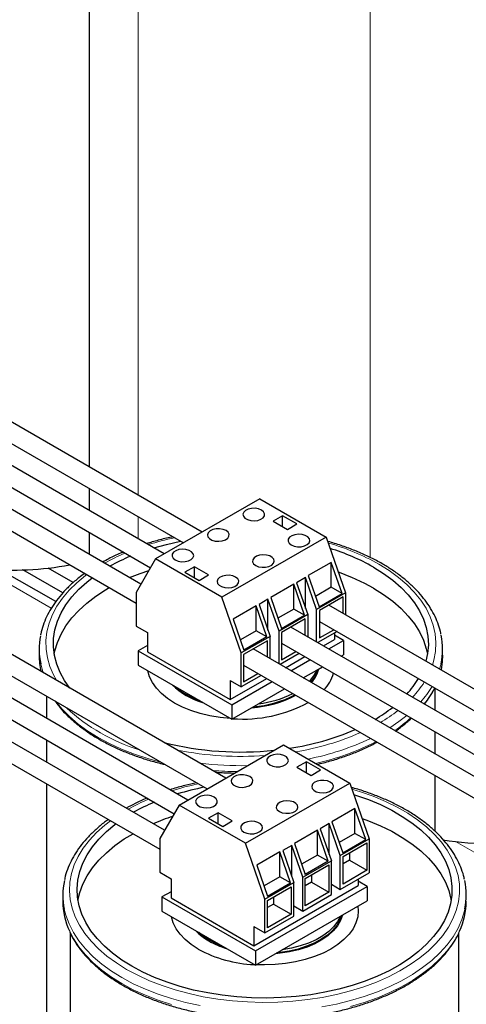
# Model space of a CAD drawing. Header units: millimetres. Extents: x 5 to 418, y 2 to 292.
# Tile 24 of 31: x 340 to 353, y 70 to 99. Entities that reach past the tile are written whole.
import ezdxf

# ---------------------------------------------------------------- set-up
doc = ezdxf.new("R2010")
doc.units = ezdxf.units.MM

msp = doc.modelspace()

# ---------------------------------------------------------------- linework, layer by layer
at = {"color": 7, "linetype": 'Continuous', "lineweight": 25}
for p, q in [((341.6183, 118.4182), (341.6183, 86.0326)), ((344.9924, 84.0848), (335.3389, 89.6577)), ((335.0589, 89.1727), (344.4324, 83.7615)), ((343.8611, 83.4316), (334.2075, 89.0045)), ((333.9275, 88.5195), (343.4513, 83.0216)), ((343.1648, 82.5273), (333.0761, 88.3514)), ((332.7961, 87.8664), (343.0244, 81.9617)), ((341.6183, 85.386), (341.6183, 84.7264)), ((346.7138, 85.0785), (343.6025, 83.2824)), ((346.7138, 85.0785), (348.6937, 83.9355)), ((347.3961, 84.5743), (347.1133, 84.4111)), ((347.1133, 84.4111), (347.5376, 84.1661)), ((347.8204, 84.3294), (347.3961, 84.5743)), ((347.3961, 84.2478), (347.3961, 84.5743)), ((347.5376, 84.1661), (347.8204, 84.3294)), ((341.6183, 84.0797), (341.6183, 83.4201)), ((348.6937, 83.9355), (345.5824, 82.1394)), ((348.6937, 83.9355), (349.2717, 82.2708)), ((343.6025, 83.2824), (343.0244, 82.2851)), ((345.5824, 82.1394), (343.6025, 83.2824)), ((340.6181, 82.0074), (338.964, 82.9624)), ((340.8285, 82.2686), (339.6408, 82.9543)), ((341.1433, 82.5767), (340.3959, 83.0082)), ((344.7586, 83.0517), (344.4758, 82.8885)), ((345.1829, 82.8068), (344.7586, 83.0517)), ((344.7586, 82.7252), (344.7586, 83.0517)), ((348.8475, 83.1797), (348.1616, 82.7838)), ((349.1706, 82.2492), (348.8475, 83.1797)), ((348.8475, 82.4358), (348.8475, 83.1797)), ((344.4758, 82.8885), (344.9, 82.6435)), ((344.9, 82.6435), (345.1829, 82.8068)), ((348.0803, 82.7258), (347.813, 82.5715)), ((348.4108, 81.7739), (348.0803, 82.7258)), ((348.0803, 81.8018), (348.0803, 82.7258)), ((348.1616, 82.7838), (348.4847, 81.8533)), ((347.7253, 82.5319), (347.0394, 82.1359)), ((348.0484, 81.6014), (347.7253, 82.5319)), ((347.7253, 81.7879), (347.7253, 82.5319)), ((347.813, 82.5715), (348.1435, 81.6196)), ((348.8475, 82.4358), (348.3768, 82.164)), ((349.1706, 82.2492), (348.8475, 82.4358)), ((345.6995, 76.7371), (336.046, 82.31)), ((343.0244, 82.2851), (343.0244, 81.2726)), ((346.1605, 80.4747), (345.5824, 82.1394)), ((346.9581, 82.078), (346.6908, 81.9237)), ((347.2887, 81.126), (346.9581, 82.078)), ((346.9581, 81.154), (346.9581, 82.078)), ((347.0394, 82.1359), (347.3625, 81.2055)), ((349.2717, 82.2708), (348.4108, 81.7739)), ((348.4847, 81.8533), (349.1706, 82.2492)), ((349.201, 82.1484), (348.4939, 81.7402)), ((349.201, 81.6552), (349.201, 82.1484)), ((349.2717, 82.2708), (349.2717, 81.6144)), ((335.766, 81.825), (345.1395, 76.4138)), ((346.6031, 81.8841), (345.9172, 81.4881)), ((346.9262, 80.9536), (346.6031, 81.8841)), ((346.6031, 81.1401), (346.6031, 81.8841)), ((346.6908, 81.9237), (347.0214, 80.9717)), ((347.7253, 81.7879), (347.2546, 81.5162)), ((348.0484, 81.6014), (347.7253, 81.7879)), ((348.4108, 80.8051), (348.4108, 81.7739)), ((360.0236, 75.4074), (348.7739, 81.9018)), ((344.5682, 76.084), (334.9146, 81.6569)), ((345.9172, 81.4881), (346.2403, 80.5576)), ((348.1435, 81.6196), (347.2887, 81.126)), ((347.3625, 81.2055), (348.0484, 81.6014)), ((348.0697, 81.4952), (347.3625, 81.087)), ((348.0697, 81.0021), (348.0697, 81.4952)), ((348.1435, 81.6196), (348.1435, 80.9594)), ((348.4939, 81.7402), (348.4939, 80.9236)), ((334.6346, 81.1719), (344.1584, 75.6739)), ((343.0244, 81.2726), (343.355, 81.0818)), ((359.3872, 74.4686), (347.6425, 81.2487)), ((348.4939, 81.4168), (359.7437, 74.9225)), ((348.4939, 80.9236), (348.9211, 81.1702)), ((343.8719, 75.1796), (333.7832, 81.0037)), ((343.355, 81.0818), (343.355, 80.5102)), ((346.6031, 81.1401), (346.1324, 80.8684)), ((347.0214, 80.9717), (346.1605, 80.4747)), ((346.9262, 80.9536), (346.2403, 80.5576)), ((346.9262, 80.9536), (346.6031, 81.1401)), ((347.0214, 80.301), (347.0214, 80.9717)), ((347.2887, 80.1467), (347.2887, 81.126)), ((347.3625, 81.087), (347.3625, 80.2705)), ((349.0201, 81.113), (348.4487, 80.7832)), ((348.6132, 80.6883), (348.9412, 80.8776)), ((348.9412, 81.0675), (348.9412, 80.8776)), ((349.2134, 80.8511), (348.9412, 81.0082)), ((340.1231, 80.5877), (340.1231, 80.4081)), ((343.355, 80.6939), (343.0828, 80.5367)), ((346.9383, 80.8421), (346.2312, 80.4339)), ((358.6094, 73.6113), (346.5111, 80.5955)), ((346.9383, 80.3489), (346.9383, 80.8421)), ((347.3625, 80.7637), (359.1073, 73.9836)), ((348.7723, 80.5964), (349.2134, 80.8511)), ((349.2134, 80.8511), (349.2134, 80.4232)), ((352.1731, 80.4081), (352.1731, 80.5877)), ((333.5033, 80.5187), (343.7316, 74.6141)), ((343.0828, 80.5367), (345.8759, 78.9243)), ((343.0828, 80.5367), (343.0828, 80.1089)), ((343.355, 80.5102), (345.8299, 79.0815)), ((346.1605, 79.4622), (346.1605, 80.4747)), ((346.2312, 80.4339), (346.2312, 79.6174)), ((347.8887, 80.4599), (347.3174, 80.1301)), ((347.3625, 80.2705), (347.7897, 80.5171)), ((347.4819, 80.0351), (348.0532, 80.365)), ((347.641, 79.9433), (348.2123, 80.2731)), ((349.1429, 80.3825), (349.2134, 80.4232)), ((343.0828, 80.1089), (345.8759, 78.4965)), ((346.2312, 80.1105), (358.3294, 73.1264)), ((348.4121, 79.9606), (348.5829, 80.0592)), ((345.8299, 79.0815), (346.9218, 79.7118)), ((346.7573, 79.8068), (346.1605, 79.4622)), ((346.2312, 79.6174), (346.6583, 79.864)), ((348.0115, 79.7294), (348.4121, 79.9606)), ((345.8299, 79.6531), (346.1605, 79.4622)), ((345.8299, 79.6531), (345.8299, 79.0815)), ((345.8759, 78.9243), (347.0809, 79.62)), ((346.6772, 78.959), (347.4515, 79.4061)), ((351.9481, 78.7631), (351.9481, 79.4227)), ((340.3481, 79.1798), (340.3481, 78.5202)), ((345.8759, 78.4965), (346.6772, 78.959)), ((345.8759, 78.9243), (345.8759, 78.4965)), ((351.9481, 77.4568), (351.9481, 78.1165)), ((340.3481, 77.8736), (340.3481, 77.2139)), ((344.3096, 75.9347), (347.4209, 77.7308)), ((347.4209, 77.7308), (349.4008, 76.5878)), ((348.1032, 77.2267), (347.8204, 77.0634)), ((347.8204, 77.0634), (348.2447, 76.8185)), ((348.5275, 76.9818), (348.1032, 77.2267)), ((348.1032, 76.9001), (348.1032, 77.2267)), ((348.2447, 76.8185), (348.5275, 76.9818)), ((351.9481, 75.1484), (351.9481, 76.8102)), ((340.3481, 76.5673), (340.3481, 67.4414)), ((346.2895, 74.7917), (349.4008, 76.5878)), ((349.4008, 76.5878), (349.9788, 74.9232)), ((344.3096, 75.9347), (343.7316, 74.9375)), ((346.2895, 74.7917), (344.3096, 75.9347)), ((345.4657, 75.7041), (345.1829, 75.5408)), ((345.89, 75.4592), (345.4657, 75.7041)), ((345.4657, 75.3775), (345.4657, 75.7041)), ((349.5546, 75.832), (348.8687, 75.4361)), ((349.8777, 74.9016), (349.5546, 75.832)), ((349.5546, 75.0881), (349.5546, 75.832)), ((345.1829, 75.5408), (345.6072, 75.2959)), ((345.6072, 75.2959), (345.89, 75.4592)), ((348.7874, 75.3781), (348.5201, 75.2238)), ((349.1179, 74.4262), (348.7874, 75.3781)), ((348.7874, 74.4541), (348.7874, 75.3781)), ((348.8687, 75.4361), (349.1918, 74.5056)), ((348.4324, 75.1842), (347.7465, 74.7883)), ((348.7555, 74.2537), (348.4324, 75.1842)), ((348.4324, 74.4403), (348.4324, 75.1842)), ((348.5201, 75.2238), (348.8507, 74.2719)), ((349.5546, 75.0881), (349.0839, 74.8164)), ((349.8777, 74.9016), (349.5546, 75.0881)), ((343.7316, 74.9375), (343.7316, 73.9249)), ((346.8676, 73.1271), (346.2895, 74.7917)), ((347.6652, 74.7303), (347.3979, 74.576)), ((347.9958, 73.7784), (347.6652, 74.7303)), ((347.6652, 73.8063), (347.6652, 74.7303)), ((347.7465, 74.7883), (348.0696, 73.8578)), ((349.1179, 74.4262), (349.9788, 74.9232)), ((349.1918, 74.5056), (349.8777, 74.9016)), ((349.201, 74.3925), (349.9081, 74.8007)), ((349.9081, 74.8007), (349.9081, 73.9842)), ((349.9788, 74.9232), (349.9788, 73.9107)), ((347.3102, 74.5364), (346.6243, 74.1404)), ((347.6333, 73.6059), (347.3102, 74.5364)), ((347.3102, 73.7924), (347.3102, 74.5364)), ((347.3979, 74.576), (347.7285, 73.6241)), ((348.4324, 74.4403), (347.9617, 74.1685)), ((348.7555, 74.2537), (348.4324, 74.4403)), ((349.1179, 73.4137), (349.1179, 74.4262)), ((349.201, 73.5759), (349.201, 74.3925)), ((349.3884, 74.5007), (349.3884, 74.2842)), ((346.6243, 74.1404), (346.9474, 73.21)), ((347.9958, 73.7784), (348.8507, 74.2719)), ((348.7555, 74.2537), (348.0696, 73.8578)), ((348.0697, 73.7394), (348.7768, 74.1476)), ((348.7768, 74.1476), (348.7768, 73.331)), ((348.8507, 73.2594), (348.8507, 74.2719)), ((349.3884, 74.2842), (349.201, 74.176)), ((349.3884, 74.2842), (349.9081, 73.9842)), ((343.7316, 73.9249), (344.0621, 73.7341)), ((348.257, 73.8475), (348.257, 73.6311)), ((349.1179, 73.4137), (349.9788, 73.9107)), ((349.9081, 73.9842), (349.201, 73.5759)), ((344.0621, 73.7341), (344.0621, 73.1625)), ((346.537, 71.7338), (349.6483, 73.5299)), ((347.3102, 73.7924), (346.8395, 73.5207)), ((346.8676, 73.1271), (347.7285, 73.6241)), ((346.9474, 73.21), (347.6333, 73.6059)), ((347.6333, 73.6059), (347.3102, 73.7924)), ((347.7285, 72.6115), (347.7285, 73.6241)), ((347.9958, 72.7658), (347.9958, 73.7784)), ((348.0697, 72.9228), (348.0697, 73.7394)), ((348.257, 73.6311), (348.0697, 73.5229)), ((348.257, 73.6311), (348.7768, 73.331)), ((348.8507, 73.568), (349.1179, 73.4137)), ((349.6483, 73.7198), (349.6483, 73.5299)), ((349.9205, 73.5034), (349.6483, 73.6605)), ((340.8302, 73.2401), (340.8302, 73.0604)), ((344.0621, 73.3462), (343.7899, 73.1891)), ((346.583, 71.5767), (349.9205, 73.5034)), ((346.9383, 73.0862), (347.6454, 73.4944)), ((347.6454, 73.4944), (347.6454, 72.6779)), ((347.9958, 72.7658), (348.8507, 73.2594)), ((348.7768, 73.331), (348.0697, 72.9228)), ((349.9205, 73.5034), (349.9205, 73.0755)), ((343.7899, 73.1891), (346.583, 71.5767)), ((343.7899, 73.1891), (343.7899, 72.7612)), ((344.0621, 73.1625), (346.537, 71.7338)), ((346.8676, 72.1146), (346.8676, 73.1271)), ((346.9383, 72.2697), (346.9383, 73.0862)), ((347.1257, 72.9779), (346.9383, 72.8698)), ((347.1257, 73.1944), (347.1257, 72.9779)), ((347.1257, 72.9779), (347.6454, 72.6779)), ((347.7285, 72.9202), (347.9958, 72.7658)), ((349.1192, 72.6129), (349.9205, 73.0755)), ((343.7899, 72.7612), (346.583, 71.1488)), ((347.6454, 72.6779), (346.9383, 72.2697)), ((346.8676, 72.1146), (347.7285, 72.6115)), ((347.3843, 71.6114), (349.1192, 72.6129)), ((341.0552, 72.1055), (341.0552, 60.0938)), ((346.537, 72.3054), (346.8676, 72.1146)), ((346.537, 72.3054), (346.537, 71.7338)), ((352.6552, 60.0938), (352.6552, 72.1072)), ((346.583, 71.1488), (347.3843, 71.6114)), ((346.583, 71.5767), (346.583, 71.1488))]:
    msp.add_line(p, q, dxfattribs=at)
at = {"color": 7, "linetype": 'Continuous', "lineweight": 18}
for p, q in [((343.0828, 85.1872), (343.0828, 116.3771)), ((350.0124, 83.3246), (350.0124, 112.3767)), ((343.0828, 83.8809), (343.0828, 84.5406)), ((340.4863, 81.813), (338.5131, 82.9522)), ((355.8594, 72.9384), (352.5582, 74.8441))]:
    msp.add_line(p, q, dxfattribs=at)
at = {"color": 7, "linetype": 'Continuous', "lineweight": 25, "flags": 128}
for points in [[(346.765, 84.7427), (346.678, 84.7786), (346.5754, 84.7962), (346.4685, 84.7937), (346.3689, 84.7712), (346.2872, 84.7313), (346.2325, 84.6783), (346.2105, 84.6178), (346.2237, 84.5565), (346.2707, 84.501), (346.3464, 84.4574), (346.4425, 84.4302), (346.5487, 84.4226), (346.6534, 84.4353), (346.7453, 84.4669), (346.8144, 84.514), (346.8533, 84.5716), (346.8577, 84.6333), (346.8272, 84.6925), (346.765, 84.7427)], [(345.7044, 84.1304), (345.6173, 84.1663), (345.5148, 84.1839), (345.4079, 84.1814), (345.3082, 84.1589), (345.2266, 84.119), (345.1718, 84.066), (345.1499, 84.0055), (345.1631, 83.9442), (345.2101, 83.8887), (345.2857, 83.8451), (345.3818, 83.8179), (345.488, 83.8103), (345.5927, 83.823), (345.6846, 83.8546), (345.7538, 83.9017), (345.7927, 83.9593), (345.7971, 84.021), (345.7666, 84.0802), (345.7044, 84.1304)], [(343.5458, 83.6136), (343.9282, 83.719), (344.3436, 83.8114), (344.3453, 83.8118)], [(347.6525, 83.6998), (347.7395, 83.6639), (347.8421, 83.6463), (347.949, 83.6488), (348.0486, 83.6713), (348.1303, 83.7112), (348.185, 83.7642), (348.207, 83.8247), (348.1938, 83.886), (348.1468, 83.9415), (348.0711, 83.9851), (347.975, 84.0123), (347.8688, 84.0199), (347.7641, 84.0072), (347.6722, 83.9756), (347.6031, 83.9285), (347.5642, 83.8709), (347.5598, 83.8092), (347.5903, 83.75), (347.6525, 83.6998)], [(344.1841, 83.2528), (344.2712, 83.2169), (344.3737, 83.1993), (344.4806, 83.2018), (344.5803, 83.2243), (344.6619, 83.2642), (344.7167, 83.3173), (344.7386, 83.3777), (344.7254, 83.439), (344.6784, 83.4945), (344.6028, 83.5381), (344.5066, 83.5653), (344.4005, 83.5729), (344.2958, 83.5602), (344.2039, 83.5286), (344.1347, 83.4815), (344.0958, 83.424), (344.0914, 83.3622), (344.1219, 83.3031), (344.1841, 83.2528)], [(346.5918, 83.0875), (346.6789, 83.0516), (346.7814, 83.034), (346.8883, 83.0365), (346.988, 83.059), (347.0696, 83.0989), (347.1244, 83.1519), (347.1463, 83.2124), (347.1331, 83.2737), (347.0861, 83.3292), (347.0105, 83.3728), (346.9143, 83.4), (346.8082, 83.4076), (346.7035, 83.3949), (346.6116, 83.3633), (346.5424, 83.3162), (346.5035, 83.2586), (346.4991, 83.1969), (346.5296, 83.1377), (346.5918, 83.0875)], [(342.8241, 82.724), (343.1418, 82.8498), (343.4043, 82.9405)], [(350.1079, 83.037), (350.41, 82.8482), (350.6851, 82.646), (350.9316, 82.432), (351.1478, 82.2073), (351.3324, 81.9733), (351.4842, 81.7317), (351.6023, 81.4838), (351.6859, 81.2314), (351.7345, 80.9759), (351.7478, 80.7189), (351.7257, 80.4622), (351.6742, 80.2275)], [(341.0388, 79.4277), (340.8837, 79.6487), (340.7486, 79.8937), (340.6477, 80.144), (340.5815, 80.3982), (340.5506, 80.6546), (340.555, 80.9117), (340.5948, 81.1677), (340.6697, 81.4211), (340.7792, 81.6702), (340.9227, 81.9136), (341.0992, 82.1496), (341.3077, 82.3767), (341.5467, 82.5936), (341.7085, 82.7214)], [(345.9908, 82.7405), (345.9037, 82.7764), (345.8012, 82.794), (345.6943, 82.7915), (345.5946, 82.769), (345.5129, 82.7291), (345.4582, 82.676), (345.4362, 82.6156), (345.4495, 82.5543), (345.4965, 82.4988), (345.5721, 82.4551), (345.6682, 82.428), (345.7744, 82.4204), (345.8791, 82.433), (345.971, 82.4647), (346.0401, 82.5118), (346.079, 82.5693), (346.0835, 82.631), (346.0529, 82.6902), (345.9908, 82.7405)], [(340.5746, 80.4367), (340.5948, 80.539), (340.6697, 80.7924), (340.7792, 81.0415), (340.9227, 81.2849), (341.0992, 81.5208), (341.3077, 81.748), (341.5467, 81.9649), (341.8148, 82.1701), (342.1103, 82.3624), (342.2198, 82.4263)], [(350.1079, 82.4083), (350.41, 82.2194), (350.6851, 82.0173), (350.9316, 81.8032), (351.1478, 81.5785), (351.3324, 81.3446), (351.4842, 81.103), (351.6023, 80.8551), (351.6859, 80.6026), (351.7216, 80.4367)], [(352.1731, 80.4081), (352.1631, 80.2083), (352.1246, 79.9675)], [(345.8428, 78.5155), (345.8346, 78.5161), (345.525, 78.5464), (345.2233, 78.5966), (344.9332, 78.666), (344.6584, 78.7537), (344.4023, 78.8586), (344.1682, 78.9793), (343.959, 79.1145), (343.7773, 79.2623), (343.6254, 79.421), (343.5052, 79.5885), (343.4183, 79.7626), (343.3657, 79.9413), (343.3648, 79.9461)], [(347.0125, 77.1297), (347.0996, 77.0938), (347.2021, 77.0762), (347.309, 77.0788), (347.4087, 77.1012), (347.4903, 77.1411), (347.5451, 77.1942), (347.5671, 77.2546), (347.5538, 77.3159), (347.5068, 77.3714), (347.4312, 77.4151), (347.3351, 77.4422), (347.2289, 77.4499), (347.1242, 77.4372), (347.0323, 77.4056), (346.9631, 77.3584), (346.9243, 77.3009), (346.9198, 77.2392), (346.9504, 77.18), (347.0125, 77.1297)], [(346.4115, 76.7828), (346.3244, 76.8186), (346.2219, 76.8363), (346.115, 76.8337), (346.0153, 76.8113), (345.9337, 76.7713), (345.8789, 76.7183), (345.857, 76.6578), (345.8702, 76.5966), (345.9172, 76.5411), (345.9928, 76.4974), (346.0889, 76.4703), (346.1951, 76.4626), (346.2998, 76.4753), (346.3917, 76.5069), (346.4609, 76.554), (346.4998, 76.6116), (346.5042, 76.6733), (346.4737, 76.7325), (346.4115, 76.7828)], [(348.8192, 76.6174), (348.7321, 76.6533), (348.6296, 76.6709), (348.5227, 76.6684), (348.423, 76.6459), (348.3414, 76.606), (348.2866, 76.553), (348.2647, 76.4925), (348.2779, 76.4312), (348.3249, 76.3757), (348.4005, 76.3321), (348.4966, 76.3049), (348.6028, 76.2973), (348.7075, 76.31), (348.7994, 76.3416), (348.8686, 76.3887), (348.9075, 76.4463), (348.9119, 76.508), (348.8814, 76.5672), (348.8192, 76.6174)], [(349.5191, 76.247), (349.5745, 76.2295), (349.9548, 76.0958), (350.3156, 75.9451), (350.6544, 75.7784), (350.9693, 75.5966), (351.2581, 75.401), (351.5191, 75.1927), (351.7507, 74.9732), (351.9512, 74.7437), (352.1196, 74.5057), (352.2547, 74.2608), (352.3556, 74.0104), (352.4217, 73.7562), (352.4527, 73.4998), (352.4483, 73.2427), (352.4085, 72.9867), (352.3336, 72.7333), (352.2241, 72.4842), (352.0806, 72.2408), (351.9041, 72.0049), (351.6956, 71.7777), (351.4566, 71.5608), (351.1885, 71.3556), (350.8929, 71.1633), (350.5719, 70.9852), (350.2273, 70.8224), (349.8615, 70.6759), (349.4766, 70.5466), (349.0751, 70.4354), (348.6597, 70.343), (348.2328, 70.2699), (347.7972, 70.2166), (347.3556, 70.1835), (346.9109, 70.1707), (346.4658, 70.1784), (346.0232, 70.2064), (345.5858, 70.2547), (345.1565, 70.3229), (344.7379, 70.4105), (344.3327, 70.5171), (343.9435, 70.6419), (343.5726, 70.7842), (343.2225, 70.943), (342.8954, 71.1174), (342.8954, 71.1174)], [(345.3508, 76.1704), (345.2638, 76.2063), (345.1612, 76.224), (345.0543, 76.2214), (344.9547, 76.199), (344.873, 76.159), (344.8183, 76.106), (344.7963, 76.0455), (344.8095, 75.9842), (344.8565, 75.9288), (344.9322, 75.8851), (345.0283, 75.858), (345.1345, 75.8503), (345.2392, 75.863), (345.3311, 75.8946), (345.4002, 75.9417), (345.4391, 75.9993), (345.4435, 76.061), (345.413, 76.1202), (345.3508, 76.1704)], [(347.2989, 75.7398), (347.386, 75.7039), (347.4885, 75.6863), (347.5954, 75.6888), (347.6951, 75.7113), (347.7767, 75.7512), (347.8315, 75.8043), (347.8534, 75.8647), (347.8402, 75.926), (347.7932, 75.9815), (347.7176, 76.0252), (347.6215, 76.0523), (347.5153, 76.0599), (347.4106, 76.0472), (347.3187, 76.0156), (347.2495, 75.9685), (347.2106, 75.911), (347.2062, 75.8493), (347.2367, 75.7901), (347.2989, 75.7398)], [(342.8954, 71.1174), (342.5933, 71.3063), (342.3182, 71.5084), (342.0717, 71.7225), (341.8555, 71.9472), (341.6709, 72.1811), (341.5191, 72.4227), (341.401, 72.6706), (341.3174, 72.9231), (341.2688, 73.1786), (341.2555, 73.4355), (341.2776, 73.6923), (341.335, 73.9472), (341.4273, 74.1986), (341.5539, 74.4451), (341.714, 74.6849), (341.9066, 74.9167), (342.1305, 75.1389), (342.3843, 75.3501), (342.4156, 75.3738)], [(346.2382, 75.1275), (346.3253, 75.0916), (346.4279, 75.074), (346.5348, 75.0765), (346.6344, 75.099), (346.7161, 75.1389), (346.7708, 75.192), (346.7928, 75.2524), (346.7795, 75.3137), (346.7326, 75.3692), (346.6569, 75.4128), (346.5608, 75.44), (346.4546, 75.4476), (346.3499, 75.4349), (346.258, 75.4033), (346.1889, 75.3562), (346.15, 75.2987), (346.1456, 75.2369), (346.1761, 75.1778), (346.2382, 75.1275)], [(349.7659, 75.5365), (349.9548, 75.4671), (350.3156, 75.3164), (350.6544, 75.1497), (350.9693, 74.9679), (351.2581, 74.7723), (351.5191, 74.564), (351.7507, 74.3444), (351.9512, 74.1149), (352.1196, 73.877), (352.2547, 73.632), (352.3556, 73.3817), (352.4217, 73.1275), (352.4287, 73.089)], [(341.2817, 73.089), (341.335, 73.3184), (341.4273, 73.5699), (341.5539, 73.8163), (341.714, 74.0562), (341.9066, 74.2879), (342.1305, 74.5101), (342.3843, 74.7213), (342.6664, 74.9202), (342.9269, 75.0786)], [(349.6444, 72.9161), (349.6552, 72.7746), (349.6376, 72.5937), (349.585, 72.415), (349.4981, 72.2408), (349.3779, 72.0733), (349.226, 71.9147), (349.0443, 71.7668), (348.8351, 71.6317), (348.601, 71.5109), (348.3449, 71.406), (348.0701, 71.3183), (347.78, 71.2489), (347.4783, 71.1988), (347.1687, 71.1684), (346.8552, 71.1582), (346.6101, 71.1644)], [(349.1827, 72.6496), (349.1827, 72.6493), (349.1251, 72.4856), (349.0332, 72.3272), (348.9082, 72.1766), (348.7521, 72.0359), (348.5673, 71.9074), (348.3565, 71.793), (348.1229, 71.6944), (347.8702, 71.6131), (347.602, 71.5504), (347.3225, 71.5072), (347.1793, 71.493)], [(349.1505, 72.631), (349.101, 72.4975), (349.01, 72.3408), (348.8864, 72.1917), (348.7319, 72.0526), (348.5491, 71.9255), (348.3405, 71.8123), (348.1094, 71.7147), (347.8594, 71.6343), (347.5941, 71.5723), (347.3176, 71.5295), (347.2257, 71.5198)], [(344.8753, 71.6317), (344.6661, 71.7668), (344.4844, 71.9147), (344.3325, 72.0733), (344.2123, 72.2408), (344.1254, 72.415), (344.0728, 72.5937), (344.0719, 72.5984)], [(349.1192, 72.6129), (349.0368, 72.4542), (348.9211, 72.3026), (348.7739, 72.1604), (348.5976, 72.0297), (348.3946, 71.9125), (348.1682, 71.8107), (347.9218, 71.7257), (347.6592, 71.659), (347.3843, 71.6114)], [(345.2112, 71.8958), (345.0216, 72.0196), (344.8946, 72.1235)], [(345.6056, 71.713), (345.4257, 71.7864), (345.2112, 71.8958)]]:
    msp.add_lwpolyline(points, dxfattribs=at)
at = {"color": 7, "linetype": 'Continuous', "lineweight": 18, "flags": 128}
for points in [[(350.267, 83.1288), (350.5738, 82.9374), (350.854, 82.7329), (351.1058, 82.5164), (351.3279, 82.2893), (351.5188, 82.0529), (351.6774, 81.8088), (351.8028, 81.5582), (351.8941, 81.3028), (351.9509, 81.0441), (351.9728, 80.7837), (351.9597, 80.523), (351.9116, 80.2637), (351.8681, 80.1155)], [(340.6392, 79.6584), (340.5519, 79.8179), (340.4434, 80.0711), (340.3693, 80.3283), (340.3299, 80.5881), (340.3256, 80.8489), (340.3562, 81.109), (340.4217, 81.3671), (340.5216, 81.6214), (340.6553, 81.8705), (340.8221, 82.1128), (341.0209, 82.347), (341.2506, 82.5716), (341.5097, 82.7852), (341.5481, 82.814)], [(340.2475, 79.8845), (340.2124, 79.9911), (340.1711, 80.1497)], [(352.1257, 80.1523), (352.119, 80.1227), (352.0838, 79.991)], [(343.7457, 77.2184), (343.3717, 77.3212), (342.9706, 77.453), (342.588, 77.6021), (342.2264, 77.7676), (341.8878, 77.9487), (341.5742, 78.1442), (341.2874, 78.3529), (341.0291, 78.5738), (340.8009, 78.8054), (340.6228, 79.0212)], [(351.0997, 78.6062), (350.8689, 78.4266), (350.5925, 78.2394)], [(349.4624, 76.4104), (349.7186, 76.3317), (350.1031, 76.1948), (350.4681, 76.0411), (350.8113, 75.8716), (351.1307, 75.6872), (351.4244, 75.489), (351.6907, 75.2784), (351.9278, 75.0564), (352.1344, 74.8245), (352.3093, 74.5841), (352.4514, 74.3365), (352.5599, 74.0834), (352.634, 73.8261), (352.6734, 73.5663), (352.6777, 73.3056), (352.6471, 73.0454), (352.5816, 72.7874), (352.4817, 72.533), (352.348, 72.284), (352.1812, 72.0416), (351.9824, 71.8074), (351.7527, 71.5829), (351.4936, 71.3693), (351.2066, 71.1679), (350.8935, 70.9799), (350.556, 70.8066), (350.1963, 70.6488), (349.8165, 70.5076), (349.4189, 70.3839), (349.0058, 70.2783), (348.5799, 70.1915), (348.1435, 70.124), (347.6994, 70.0762), (347.2503, 70.0484), (346.7987, 70.0408), (346.3475, 70.0535), (345.8994, 70.0863), (345.457, 70.139), (345.023, 70.2114), (344.6, 70.3029), (344.1906, 70.4131), (343.7972, 70.5413), (343.4222, 70.6867), (343.0679, 70.8485), (342.7363, 71.0256), (342.7363, 71.0256)], [(342.7363, 71.0256), (342.4295, 71.217), (342.1493, 71.4216), (341.8974, 71.638), (341.6754, 71.8651), (341.4845, 72.1015), (341.3259, 72.3457), (341.2005, 72.5962), (341.1092, 72.8516), (341.0524, 73.1103), (341.0305, 73.3708), (341.0436, 73.6314), (341.0917, 73.8907), (341.1745, 74.1471), (341.2914, 74.399), (341.4417, 74.6449), (341.6247, 74.8833), (341.8391, 75.1129), (342.0836, 75.3321), (342.2552, 75.4664)], [(342.5949, 70.7806), (342.2813, 70.9761), (341.9945, 71.1849), (341.7362, 71.4057), (341.508, 71.6373), (341.3112, 71.8783), (341.1469, 72.1273), (341.0161, 72.3828), (340.9195, 72.6434), (340.8744, 72.8195)], [(352.8398, 72.8377), (352.8261, 72.7751), (352.7469, 72.5126), (352.6332, 72.2544), (352.4855, 72.0019), (352.3048, 71.7567), (352.0921, 71.5203), (351.8487, 71.2939), (351.576, 71.0789), (351.2756, 70.8767), (350.9492, 70.6882), (350.5988, 70.5148), (350.2265, 70.3574), (349.8343, 70.2169), (349.4247, 70.0941), (349, 69.9898), (348.5627, 69.9045)], [(342.5949, 70.601), (342.2813, 70.7965), (341.9945, 71.0053), (341.7362, 71.2261), (341.508, 71.4577), (341.3112, 71.6987), (341.1469, 71.9477), (341.0298, 72.1727)], [(352.6791, 72.1692), (352.6332, 72.0747), (352.4855, 71.8223), (352.3048, 71.5771), (352.0921, 71.3406), (351.8487, 71.1142), (351.576, 70.8993), (351.2756, 70.697), (350.9492, 70.5086), (350.5988, 70.3352), (350.2265, 70.1777), (349.8343, 70.0372), (349.4247, 69.9144)], [(344.9276, 69.9447), (344.4963, 70.0396), (344.0789, 70.1532), (343.6777, 70.2849), (343.2951, 70.434), (342.9335, 70.5996), (342.5949, 70.7806)], [(344.0789, 69.9736), (343.6777, 70.1053), (343.2951, 70.2544), (342.9335, 70.42), (342.5949, 70.601)]]:
    msp.add_lwpolyline(points, dxfattribs=at)
at = {"color": 7, "linetype": 'Continuous', "lineweight": 18}
for centre, radius, start, end in [((345.8872, 75.6372), 8.453, 101.72969, 107.25728), ((346.8905, 77.148), 6.8681, 60.55327, 74.24596), ((345.068, 77.8387), 6.1009, 112.89969, 119.36475), ((349.1003, 81.203), 2.9874, 316.66264, 327.73898), ((349.2835, 80.9941), 2.9879, 318.41866, 329.45214), ((349.4814, 80.6796), 2.7489, 321.07703, 333.02156), ((344.7748, 82.9666), 5.6342, 227.13688, 252.86849), ((347.8294, 82.6221), 4.8983, 300.47429, 307.90252), ((348.2391, 81.8574), 4.4668, 304.02176, 311.93272), ((346.5182, 85.3815), 7.9591, 279.12679, 293.73418), ((346.6242, 85.0893), 7.9302, 281.11848, 295.35696), ((346.7135, 84.6492), 7.6554, 282.57055, 296.98094), ((346.1465, 87.2429), 9.8552, 258.9366, 274.22735), ((346.1462, 87.4335), 10.324, 263.23398, 271.12076), ((346.1468, 87.3033), 10.3734, 265.35316, 269.38079), ((346.571, 68.3794), 8.3602, 101.69898, 107.28799), ((345.8232, 70.3929), 6.21, 112.95653, 119.30791)]:
    msp.add_arc(centre, radius, start, end, dxfattribs=at)
at = {"color": 7, "linetype": 'Continuous', "lineweight": 25}
for centre, radius, start, end in [((346.919, 77.4113), 6.4667, 60.45376, 72.97812), ((345.1668, 77.8354), 5.9941, 112.6859, 119.27787), ((339.4033, 91.4642), 8.5134, 263.99739, 281.06395), ((346.9769, 76.9001), 6.3359, 60.38495, 70.81707), ((342.1503, 80.5877), 2.0271, 168.54919, 192.47834), ((350.1457, 80.5877), 2.0273, 347.59801, 11.97395), ((342.1635, 80.4097), 2.0404, 180.04376, 193.82186), ((347.4714, 80.2684), 1.0142, 318.81454, 343.40125), ((347.4941, 80.2551), 1.0148, 318.83216, 345.2837), ((347.3809, 80.3998), 1.1208, 316.30667, 336.92788), ((347.7215, 80.223), 1.2435, 316.87019, 343.43027), ((349.0849, 81.1108), 2.7486, 317.35665, 329.36755), ((345.604, 81.0875), 2.1727, 225.9934, 254.01198), ((345.6017, 81.1), 2.1571, 229.03226, 250.97312), ((346.2501, 82.1397), 3.3065, 273.85044, 297.70198), ((346.2874, 82.0017), 3.1427, 274.21793, 297.9905), ((346.3026, 82.06), 3.1234, 276.88771, 296.50171), ((346.206, 82.5892), 4.0883, 265.74967, 298.53748), ((347.8313, 82.4509), 4.5899, 300.40758, 308.32381), ((346.4531, 85.3683), 7.8241, 278.41497, 293.40662), ((346.1503, 86.9159), 9.3988, 255.86899, 276.05335), ((346.6267, 68.4003), 8.2161, 101.04689, 106.79293), ((345.8267, 70.5846), 5.8866, 112.62559, 119.33817), ((346.2662, 68.9316), 7.0011, 107.92532, 112.99544), ((353.5463, 83.2827), 8.4962, 260.74719, 281.08083), ((342.8576, 73.2401), 2.0273, 167.59801, 191.97395), ((350.853, 73.2402), 2.0271, 348.54919, 12.47834), ((342.9589, 73.0726), 2.1288, 180.32863, 205.00923), ((350.7494, 73.073), 2.1309, 334.90256, 359.6608), ((346.0374, 73.3869), 1.7294, 224.38993, 240.79031), ((346.5376, 74.2532), 2.7297, 240.50167, 252.40977), ((346.7223, 75.0454), 3.8813, 241.58434, 267.45451)]:
    msp.add_arc(centre, radius, start, end, dxfattribs=at)
for points, knots in [([(344.1175, 83.9432), (344.1061, 83.9411), (343.9561, 83.9128), (343.6906, 83.8466), (343.4447, 83.7735), (343.3287, 83.739)], [0, 0, 0, 0, 0.0418793, 0.5476912, 1, 1, 1, 1]), ([(352.1227, 81.0353), (352.1178, 81.0628), (352.0979, 81.1765), (352.031, 81.3734), (351.9221, 81.6243), (351.7806, 81.8696), (351.6098, 82.1083), (351.4099, 82.339), (351.1819, 82.5605), (350.927, 82.7714), (350.6551, 82.9647), (350.4088, 83.1167), (350.1495, 83.2607), (349.8671, 83.4007), (349.513, 83.5524), (349.1399, 83.6863), (348.8805, 83.771), (348.7426, 83.8061), (348.7382, 83.8072)], [0, 0, 0, 0, 0.0225922, 0.0934874, 0.1646932, 0.2363062, 0.3083494, 0.3807838, 0.4535321, 0.5265045, 0.5996172, 0.6663518, 0.7050038, 0.7782066, 0.8513844, 0.9245267, 0.9976292, 1, 1, 1, 1]), ([(342.6424, 83.4886), (342.6114, 83.4762), (342.4598, 83.4155), (342.2509, 83.3156), (342.083, 83.222), (342.0212, 83.1875)], [0, 0, 0, 0, 0.1395322, 0.6832603, 1, 1, 1, 1]), ([(341.4862, 82.8497), (341.4274, 82.8075), (341.2754, 82.6985), (341.0586, 82.5088), (340.8347, 82.2837), (340.64, 82.0483), (340.4749, 81.8047), (340.3396, 81.5545), (340.2391, 81.2988), (340.1824, 81.1187), (340.1685, 81.0238), (340.1674, 81.0162)], [0, 0, 0, 0, 0.0824939, 0.2131245, 0.3436231, 0.4738538, 0.6036496, 0.7328339, 0.8612606, 0.9888655, 1, 1, 1, 1]), ([(351.6295, 78.947), (351.6714, 79.0015), (351.7733, 79.134), (351.8735, 79.2963), (351.9228, 79.405), (351.9344, 79.4306)], [0, 0, 0, 0, 0.3483401, 0.8465427, 1, 1, 1, 1]), ([(340.6029, 79.0327), (340.6366, 78.9855), (340.7267, 78.8593), (340.9053, 78.6635), (341.1341, 78.4456), (341.3907, 78.2385), (341.672, 78.0428), (341.9769, 77.8597), (342.3037, 77.6901), (342.6507, 77.535), (343.0155, 77.3947), (343.3978, 77.2718), (343.6813, 77.1907), (343.84, 77.1559), (343.8626, 77.1509)], [0, 0, 0, 0, 0.0554893, 0.1480613, 0.2408255, 0.3337212, 0.4266953, 0.5197069, 0.6127244, 0.7057285, 0.7987107, 0.8916676, 0.9845991, 1, 1, 1, 1]), ([(350.7606, 78.1424), (350.8008, 78.1696), (350.9365, 78.2613), (351.0968, 78.3895), (351.2065, 78.4939), (351.2396, 78.5255)], [0, 0, 0, 0, 0.2274834, 0.7665449, 1, 1, 1, 1]), ([(348.4284, 77.1492), (348.4418, 77.1521), (348.5915, 77.1845), (348.8666, 77.2626), (349.2504, 77.3839), (349.6161, 77.5234), (349.9404, 77.6646), (350.1324, 77.7658), (350.2163, 77.81)], [0, 0, 0, 0, 0.0201553, 0.2252052, 0.4303164, 0.6354967, 0.8407513, 1, 1, 1, 1]), ([(345.3875, 76.9172), (345.4175, 76.9146), (345.5912, 76.8991), (345.7845, 76.8903), (345.9474, 76.8903), (345.9649, 76.8903)], [0, 0, 0, 0, 0.1570483, 0.9095375, 1, 1, 1, 1]), ([(344.8252, 76.5952), (344.7076, 76.5693), (344.4537, 76.5134), (344.1911, 76.4432), (344.0502, 76.3961), (344.0359, 76.3913)], [0, 0, 0, 0, 0.4366232, 0.9424778, 1, 1, 1, 1]), ([(352.8253, 73.706), (352.8173, 73.7461), (352.7922, 73.8725), (352.7167, 74.0813), (352.6007, 74.3311), (352.4527, 74.575), (352.2754, 74.8121), (352.0692, 75.0409), (351.8352, 75.2601), (351.5746, 75.4686), (351.2891, 75.665), (350.9802, 75.8485), (350.6496, 76.0178), (350.2995, 76.1727), (349.9305, 76.3106), (349.645, 76.4057), (349.4789, 76.4492), (349.4459, 76.4578)], [0, 0, 0, 0, 0.03327881, 0.10461391, 0.1762889, 0.24838466, 0.32090894, 0.39381176, 0.46701067, 0.54041533, 0.61394456, 0.68753447, 0.76113509, 0.83471514, 0.90826125, 0.98176786, 1, 1, 1, 1]), ([(343.3477, 76.1419), (343.3433, 76.1402), (343.2174, 76.0911), (343.0076, 75.9919), (342.8137, 75.8871), (342.7273, 75.8404)], [0, 0, 0, 0, 0.019457, 0.5633814, 1, 1, 1, 1]), ([(342.1934, 75.502), (342.1545, 75.4748), (342.0209, 75.3815), (341.8188, 75.2092), (341.5884, 74.9865), (341.3875, 74.7531), (341.2157, 74.5113), (341.0737, 74.2623), (340.9659, 74.0076), (340.9028, 73.8208), (340.8855, 73.7186), (340.8829, 73.7038)], [0, 0, 0, 0, 0.0547209, 0.1876679, 0.3205059, 0.4531048, 0.5853005, 0.7169124, 0.8477808, 0.9778175, 1, 1, 1, 1]), ([(341.0381, 72.1463), (341.0454, 72.1283), (341.0868, 72.0274), (341.1921, 71.8485), (341.3546, 71.6112), (341.5488, 71.382), (341.7704, 71.1615), (342.019, 70.9511), (342.2884, 70.7554), (342.4932, 70.6263), (342.6033, 70.5623), (342.6156, 70.5552)], [0, 0, 0, 0, 0.0294185, 0.1657835, 0.3025825, 0.439774, 0.5772776, 0.7150022, 0.8528647, 0.983628, 1, 1, 1, 1]), ([(342.6156, 70.5552), (342.6708, 70.5241), (342.8307, 70.4339), (343.1119, 70.295), (343.4642, 70.1441), (343.8344, 70.0088), (344.2203, 69.8894), (344.6199, 69.7868), (345.0311, 69.7012), (345.4518, 69.6332), (345.8799, 69.5831), (346.3129, 69.5511), (346.7488, 69.5375), (347.1852, 69.5422), (347.62, 69.5652), (348.0507, 69.6065), (348.4752, 69.6658), (348.8913, 69.7429), (349.2968, 69.8372), (349.6896, 69.9485), (350.0677, 70.0761), (350.429, 70.2195), (350.7718, 70.3778), (351.0942, 70.5505), (351.3944, 70.7365), (351.6709, 70.9351), (351.9222, 71.1452), (352.1467, 71.3658), (352.3438, 71.5956), (352.5094, 71.8339), (352.6181, 72.0168), (352.6616, 72.1216), (352.6704, 72.1428)], [0, 0, 0, 0, 0.0183238, 0.0530978, 0.0878684, 0.1226303, 0.1573826, 0.1921255, 0.2268598, 0.2615869, 0.2963081, 0.3310253, 0.3657399, 0.4004539, 0.4351688, 0.4698859, 0.5046071, 0.5393341, 0.5740687, 0.6088126, 0.6435673, 0.6783341, 0.7131135, 0.7479056, 0.7827086, 0.8175191, 0.8523283, 0.8871234, 0.9218873, 0.9565981, 0.9912307, 1, 1, 1, 1])]:
    msp.add_open_spline(points, degree=3, knots=knots, dxfattribs=at)

doc.saveas('drawing.dxf')
